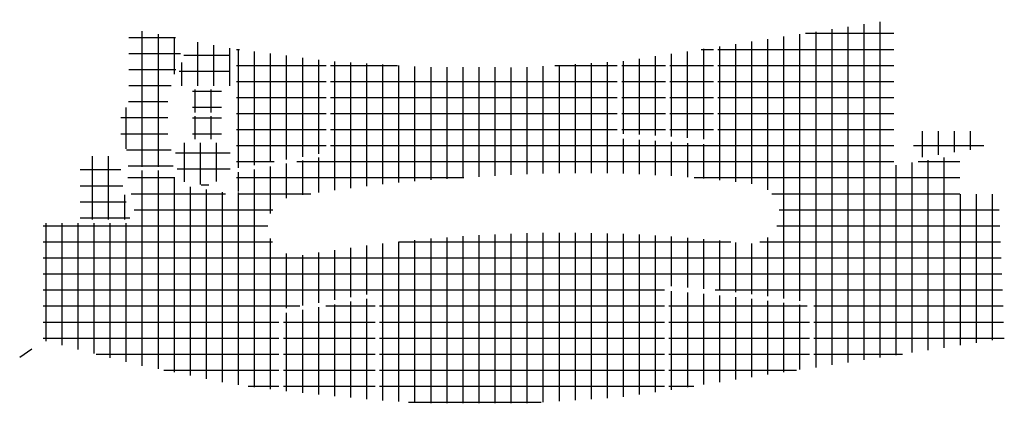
# Model space of a CAD drawing. Extents: x -257677 to 221252, y -185516 to 120782.
# Tile 1 of 171: x -257677 to -220847, y -55383 to -41032. Entities that reach past the tile are written whole.
import ezdxf

# ---------------------------------------------------------------- set-up
doc = ezdxf.new("R2010")
doc.units = 0
doc.header["$LTSCALE"] = 50
doc.layers.get('0').update_dxf_attribs({"linetype": 'CONTINUOUS'})
doc.layers.add('45 Plafond 2D arcering', color=7, linetype='CONTINUOUS')
doc.layers.add('plafond 4e verdieping', color=1, linetype='CONTINUOUS')
pattern_1 = [(0, (140507.9, 60458.07), (0, 600), []), (90, (140507.9, 60458.07), (-600, 0), [])]
pattern_2 = [(0, (150708.8, 55658), (0, 600), []), (90, (150708.8, 55658), (-600, 0), [])]

# ---------------------------------------------------------------- blocks, each defined once
blk = doc.blocks.new('gfgjj')
at = {"layer": '45 Plafond 2D arcering', "linetype": 'Continuous'}
h = blk.add_hatch(dxfattribs=at)
h.set_pattern_fill('RASTER_600_0006', color=256, style=0, pattern_type=2)
h.set_pattern_definition(pattern_2)
h.paths.add_polyline_path([(122221, 55817), (118674, 55817), (118674, 51437), (122174, 50528), (125763, 49800), (127491, 49568), (127491, 52587), (131249, 53234), (131249, 49194), (132967, 49081), (136600, 49081), (140230, 49295), (141912, 49553), (141912, 53483, -0.024975), (147498, 52824), (147498, 50412), (154623, 51507), (154409, 56902), (152958, 56902), (152958, 58359), (150489, 57982), (150489, 63432), (145882, 62721), (143905, 62419), (143905, 58741), (140147, 58994), (140147, 61865), (136602, 61648), (132967, 61657), (129421, 61879), (129421, 58353), (125906, 57709), (125906, 57160, -1.41402), (125490, 56955), (123609, 57285), (123552, 57784), (121815, 57784), (121843, 57529), (122061, 56375)], flags=0)
h.paths.add_polyline_path([(128393, 54619, -0.998275), (127985, 56809, -0.02693), (134114, 57502, -0.0058), (135440, 57581, -0.047529), (145015, 57317), (145227, 57291, -0.994466), (144959, 55058, 0.010391), (142532, 55295, 0.005771), (141284, 55376, 0.056258)], flags=0)
h = blk.add_hatch(dxfattribs=at)
h.set_pattern_fill('RASTER_600_0006', color=256, style=0, pattern_type=2)
h.set_pattern_definition([(0, (122509.1, 57903.75), (0, 600), []), (90, (122509.1, 57903.75), (-600, 0), [])])
h.paths.add_polyline_path([(121570, 60107), (121574, 58953), (121740, 58953), (121857, 57924), (123536, 57924), (123433, 58822), (123336, 58822), (123336, 60962), (123457, 60962), (123959, 62702), (122165, 63048), (121872, 63125), (121872, 60764), (121889, 60764), (121843, 60165)], flags=0)
h = blk.add_hatch(dxfattribs=at)
h.set_pattern_fill('RASTER_600_0006', color=256, style=0, pattern_type=2)
h.set_pattern_definition([(0, (125182.1, 61442.34), (0, 600), []), (90, (125182.1, 61442.34), (-600, 0), [])])
h.paths.add_polyline_path([(124095, 62671), (123603, 60962), (125666, 60962), (125666, 62363, -0.006838)], flags=0)
h = blk.add_hatch(dxfattribs=at)
h.set_pattern_fill('RASTER_600_0006', color=256, style=0, pattern_type=2)
h.set_pattern_definition(pattern_2)
h.paths.add_polyline_path([(129256, 61893), (125906, 62337), (125906, 57877), (129256, 58460)], flags=0)
h = blk.add_hatch(dxfattribs=at)
h.set_pattern_fill('RASTER_600_0006', color=256, style=0, pattern_type=2)
h.set_pattern_definition(pattern_1)
h.paths.add_polyline_path([(142112, 62143), (142112, 59065, -0.007135), (143740, 58922), (143741, 62391)], flags=0)
h = blk.add_hatch(dxfattribs=at)
h.set_pattern_fill('RASTER_600_0006', color=256, style=0, pattern_type=2)
h.set_pattern_definition(pattern_1)
h.paths.add_polyline_path([(140312, 61869), (140312, 59170, -0.007147), (141947, 59077), (141947, 62118)], flags=0)
h = blk.add_hatch(dxfattribs=at)
h.set_pattern_fill('RASTER_600_0006', color=256, style=0, pattern_type=2)
h.set_pattern_definition([(0, (125085.8, 60692.5), (0, 600), []), (90, (125085.8, 60692.5), (-600, 0), [])])
h.paths.add_polyline_path([(124256, 59962), (125336, 59962), (125336, 60822), (124256, 60822)], flags=0)
h = blk.add_hatch(dxfattribs=at)
h.set_pattern_fill('RASTER_600_0006', color=256, style=0, pattern_type=2)
h.set_pattern_definition([(0, (125085.8, 59692.5), (0, 600), []), (90, (125085.8, 59692.5), (-600, 0), [])])
h.paths.add_polyline_path([(124256, 58962), (125336, 58962), (125336, 59822), (124256, 59822)], flags=0)
h = blk.add_hatch(dxfattribs=at)
h.set_pattern_fill('RASTER_600_0006', color=256, style=0, pattern_type=2)
h.set_pattern_definition([(270, (151690.1, 59256.36), (600, 0), []), (2e-14, (151690.1, 59256.36), (0, 600), [])])
h.paths.add_polyline_path([(151229, 58236), (153862, 58639), (153862, 59256), (151229, 59256)], flags=0)
h = blk.add_hatch(dxfattribs=at)
h.set_pattern_fill('RASTER_600_0006', color=256, style=0, pattern_type=2)
h.set_pattern_definition([(0, (125285.8, 58392.5), (0, 600), []), (90, (125285.8, 58392.5), (-600, 0), [])])
h.paths.add_polyline_path([(123736, 57405), (124866, 57207), (124866, 57375), (125666, 57375), (125666, 58822), (123574, 58822)], flags=0)
h = blk.add_hatch(dxfattribs=at)
h.set_pattern_fill('RASTER_600_0006', color=256, style=0, pattern_type=2)
h.set_pattern_definition([(0, (120050.1, 55957.3), (0, 600), []), (90, (120050.1, 55957.3), (-600, 0), [])])
h.paths.add_polyline_path([(121536, 58325), (120050, 58324), (120050, 55957), (121928, 55957), (121829, 56316), (121604, 57499)], flags=0)
h = blk.add_hatch(dxfattribs=at)
h.set_pattern_fill('RASTER_600_0006', color=256, style=0, pattern_type=2)
h.set_pattern_definition([(0, (128508.8, 50858.16), (0, 600), []), (90, (128508.8, 50858.16), (-600, 0), [])])
h.paths.add_polyline_path([(131084, 53039), (127656, 52450), (127656, 49541), (131084, 49206)], flags=0)
h = blk.add_hatch(dxfattribs=at)
h.set_pattern_fill('RASTER_600_0006', color=256, style=0, pattern_type=2)
h.set_pattern_definition([(0, (142308.45, 52058), (0, 600), []), (90, (142308.45, 52058), (-600, 0), [])])
h.paths.add_polyline_path([(147333, 52710, 0.018292), (142077, 53281), (142077, 49575), (147333, 50398)], flags=0)
blk.add_line((118244, 51105), (117793, 50793))

msp = doc.modelspace()

# ---------------------------------------------------------------- block references
at = {"layer": 'plafond 4e verdieping', "color": 1}
msp.add_blockref('gfgjj', (-375470.40015, -104463.65765), dxfattribs=at)

doc.saveas('drawing.dxf')
